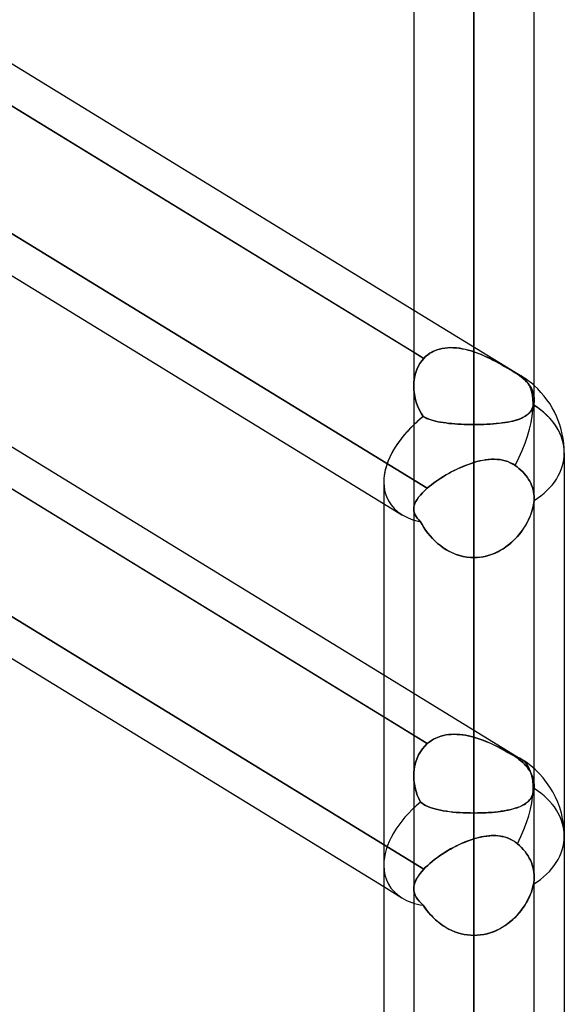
# Model space of a CAD drawing. Header units: millimetres. Extents: x -81 to 97, y -215 to 215.
# Tile 33 of 74: x 37 to 44, y -62 to -49. Entities that reach past the tile are written whole.
import ezdxf

# ---------------------------------------------------------------- set-up
doc = ezdxf.new("R2010")
doc.units = ezdxf.units.MM
doc.layers.add('MAIN-1', color=7, linetype='Continuous')
doc.layers.add('MAIN-2', color=7, linetype='Continuous')

msp = doc.modelspace()

# ---------------------------------------------------------------- linework, layer by layer
at = {"layer": 'MAIN-1'}
for p, q in [((42.094, 0), (42.094, -104.652)), ((43.619, -104.762), (43.619, 0)), ((42.856, -105.183), (42.856, 0)), ((34.819, -48.675), (42.094, -53.133)), ((34.819, -49.208), (42.094, -53.665)), ((34.819, -51.358), (41.712, -55.582)), ((34.819, -53.528), (41.713, -57.752)), ((34.819, -54.061), (41.713, -58.284)), ((44, -54.941), (44, -105.408)), ((41.713, -55.311), (41.713, -104.767)), ((34.819, -56.211), (41.713, -60.434))]:
    msp.add_line(p, q, dxfattribs=at)
msp.add_arc((42.856, -54.941), 1.144, 359.9999, 48.1901, dxfattribs=at)
for major_axis, ratio, start_param, end_param in [((1.144, 0), 0.707107, 0, 0.841074), ((-1.084, -0.607), 0.598803, -1.164665, -0.323411)]:
    msp.add_ellipse((42.856, -54.941), major_axis=major_axis, ratio=ratio, start_param=start_param, end_param=end_param, dxfattribs=at)
at = {"layer": 'MAIN-2'}
for p, q in [((42.856, 0), (42.856, -104.011)), ((42.856, 0), (42.856, -105.183)), ((42.856, 0), (42.856, -95.596)), ((42.856, 0), (42.856, -96.675)), ((42.856, 0), (42.856, -87.18)), ((42.856, 0), (42.856, -88.259)), ((42.856, 0), (42.856, -78.763)), ((42.856, 0), (42.856, -79.842)), ((42.856, 0), (42.856, -70.344)), ((42.856, 0), (42.856, -71.424)), ((42.856, 0), (42.856, -61.924)), ((42.856, 0), (42.856, -63.004)), ((42.856, 0), (42.856, -53.661)), ((42.856, 0), (42.856, -54.581)), ((42.856, -104.011), (42.856, 0)), ((42.856, -96.675), (42.856, 0)), ((42.856, -95.596), (42.856, 0)), ((42.856, -88.259), (42.856, 0)), ((42.856, -87.18), (42.856, 0)), ((42.856, -79.842), (42.856, 0)), ((42.856, -78.763), (42.856, 0)), ((42.856, -71.424), (42.856, 0)), ((42.856, -70.344), (42.856, 0)), ((42.856, -63.004), (42.856, 0)), ((42.856, -61.924), (42.856, 0)), ((42.856, -54.581), (42.856, 0)), ((42.856, -53.661), (42.856, 0)), ((42.221, -53.743), (34.557, -49.048)), ((34.615, -50.701), (42.264, -55.387)), ((42.264, -55.387), (34.615, -50.701)), ((42.094, -53.133), (43.454, -53.966)), ((42.419, -53.625), (42.453, -53.617)), ((42.454, -53.617), (42.42, -53.625)), ((42.453, -53.617), (42.487, -53.612)), ((42.489, -53.612), (42.454, -53.617)), ((42.487, -53.612), (42.522, -53.608)), ((42.524, -53.608), (42.489, -53.612)), ((42.522, -53.608), (42.558, -53.607)), ((42.56, -53.607), (42.524, -53.608)), ((42.558, -53.607), (42.594, -53.608)), ((42.596, -53.608), (42.56, -53.607)), ((42.594, -53.608), (42.631, -53.61)), ((42.633, -53.61), (42.596, -53.608)), ((42.631, -53.61), (42.668, -53.615)), ((42.671, -53.615), (42.633, -53.61)), ((42.668, -53.615), (42.705, -53.621)), ((42.708, -53.621), (42.671, -53.615)), ((42.705, -53.621), (42.743, -53.628)), ((42.745, -53.629), (42.708, -53.621)), ((42.094, -53.665), (42.221, -53.743)), ((42.221, -53.743), (42.194, -53.775)), ((42.194, -53.775), (42.221, -53.743)), ((42.221, -53.743), (42.244, -53.72)), ((42.244, -53.72), (42.221, -53.743)), ((42.27, -53.698), (42.244, -53.72)), ((42.244, -53.72), (42.27, -53.699)), ((42.27, -53.699), (42.297, -53.679)), ((42.297, -53.679), (42.27, -53.698)), ((42.326, -53.662), (42.297, -53.679)), ((42.297, -53.679), (42.325, -53.663)), ((42.325, -53.663), (42.355, -53.648)), ((42.356, -53.648), (42.326, -53.662)), ((42.355, -53.648), (42.387, -53.635)), ((42.388, -53.635), (42.356, -53.648)), ((42.387, -53.635), (42.419, -53.625)), ((42.42, -53.625), (42.388, -53.635)), ((42.743, -53.628), (42.781, -53.638)), ((42.782, -53.638), (42.745, -53.629)), ((42.781, -53.638), (42.819, -53.649)), ((42.819, -53.649), (42.782, -53.638)), ((42.819, -53.649), (42.856, -53.661)), ((42.856, -53.661), (42.819, -53.649)), ((42.856, -53.661), (42.897, -53.675)), ((42.888, -53.672), (42.856, -53.661)), ((42.919, -53.684), (42.888, -53.672)), ((42.897, -53.675), (42.937, -53.691)), ((42.95, -53.696), (42.919, -53.684)), ((42.937, -53.691), (42.977, -53.708)), ((42.981, -53.71), (42.95, -53.696)), ((42.977, -53.708), (43.017, -53.726)), ((43.012, -53.723), (42.981, -53.71)), ((43.043, -53.738), (43.012, -53.723)), ((43.017, -53.726), (43.057, -53.745)), ((43.073, -53.753), (43.043, -53.738)), ((43.057, -53.745), (43.095, -53.764)), ((42.15, -53.845), (42.133, -53.883)), ((42.133, -53.883), (42.15, -53.845)), ((42.17, -53.809), (42.15, -53.845)), ((42.15, -53.845), (42.17, -53.809)), ((42.194, -53.775), (42.17, -53.809)), ((42.17, -53.809), (42.194, -53.775)), ((43.104, -53.768), (43.073, -53.753)), ((43.095, -53.764), (43.134, -53.784)), ((43.134, -53.784), (43.104, -53.768)), ((43.134, -53.784), (43.171, -53.804)), ((43.164, -53.8), (43.134, -53.784)), ((43.193, -53.817), (43.164, -53.8)), ((43.171, -53.804), (43.208, -53.825)), ((43.222, -53.833), (43.193, -53.817)), ((43.208, -53.825), (43.244, -53.845)), ((43.251, -53.849), (43.222, -53.833)), ((43.244, -53.845), (43.279, -53.865)), ((43.279, -53.866), (43.251, -53.849)), ((43.279, -53.865), (43.313, -53.886)), ((43.306, -53.882), (43.279, -53.866)), ((42.264, -58.622), (34.615, -53.936)), ((42.1, -54.008), (42.108, -53.965)), ((42.108, -53.966), (42.1, -54.009)), ((42.119, -53.924), (42.108, -53.966)), ((42.108, -53.965), (42.119, -53.924)), ((42.133, -53.883), (42.119, -53.924)), ((42.119, -53.924), (42.133, -53.883)), ((43.333, -53.898), (43.306, -53.882)), ((43.313, -53.886), (43.346, -53.906)), ((43.359, -53.914), (43.333, -53.898)), ((43.346, -53.906), (43.378, -53.925)), ((43.384, -53.929), (43.359, -53.914)), ((43.378, -53.925), (43.408, -53.944)), ((43.408, -53.944), (43.384, -53.929)), ((43.408, -53.944), (43.433, -53.961)), ((43.433, -53.961), (43.408, -53.944)), ((43.433, -53.961), (43.458, -53.979)), ((43.458, -53.979), (43.433, -53.961)), ((43.458, -53.979), (43.481, -53.999)), ((43.481, -53.999), (43.458, -53.979)), ((42.095, -54.052), (42.094, -54.097)), ((42.094, -54.097), (42.095, -54.052)), ((42.094, -54.097), (42.096, -54.147)), ((42.096, -54.147), (42.094, -54.097)), ((42.095, -54.052), (42.1, -54.008)), ((42.1, -54.009), (42.095, -54.052)), ((43.481, -53.999), (43.503, -54.019)), ((43.503, -54.019), (43.481, -53.999)), ((43.503, -54.019), (43.523, -54.039)), ((43.523, -54.039), (43.503, -54.019)), ((43.523, -54.039), (43.541, -54.06)), ((43.541, -54.06), (43.523, -54.039)), ((43.541, -54.06), (43.557, -54.081)), ((43.557, -54.081), (43.541, -54.06)), ((43.557, -54.081), (43.571, -54.102)), ((43.571, -54.102), (43.557, -54.081)), ((43.571, -54.102), (43.583, -54.124)), ((43.583, -54.124), (43.571, -54.102)), ((42.096, -54.147), (42.101, -54.197)), ((42.101, -54.197), (42.096, -54.147)), ((42.101, -54.197), (42.111, -54.247)), ((42.111, -54.247), (42.101, -54.197)), ((42.111, -54.247), (42.124, -54.297)), ((42.124, -54.297), (42.111, -54.247)), ((43.583, -54.124), (43.594, -54.147)), ((43.594, -54.147), (43.583, -54.124)), ((43.594, -54.147), (43.603, -54.17)), ((43.603, -54.17), (43.594, -54.147)), ((43.603, -54.17), (43.61, -54.194)), ((43.61, -54.194), (43.603, -54.17)), ((43.61, -54.194), (43.615, -54.218)), ((43.615, -54.218), (43.61, -54.194)), ((43.615, -54.218), (43.618, -54.241)), ((43.618, -54.241), (43.615, -54.218)), ((43.618, -54.241), (43.619, -54.264)), ((43.619, -54.264), (43.618, -54.241)), ((42.124, -54.297), (42.141, -54.345)), ((42.141, -54.345), (42.124, -54.297)), ((42.141, -54.345), (42.162, -54.392)), ((42.162, -54.392), (42.141, -54.345)), ((43.603, -54.357), (43.594, -54.379)), ((43.594, -54.378), (43.603, -54.357)), ((43.61, -54.333), (43.603, -54.357)), ((43.603, -54.357), (43.61, -54.333)), ((43.613, -54.321), (43.61, -54.333)), ((43.61, -54.333), (43.613, -54.321)), ((43.615, -54.31), (43.613, -54.321)), ((43.613, -54.321), (43.615, -54.31)), ((43.617, -54.298), (43.615, -54.31)), ((43.615, -54.31), (43.617, -54.298)), ((43.618, -54.286), (43.617, -54.298)), ((43.617, -54.298), (43.618, -54.286)), ((43.619, -54.275), (43.618, -54.286)), ((43.618, -54.286), (43.619, -54.275)), ((43.619, -54.264), (43.619, -54.275)), ((43.619, -54.275), (43.619, -54.264)), ((42.162, -54.392), (42.186, -54.437)), ((42.186, -54.437), (42.162, -54.392)), ((42.186, -54.437), (42.214, -54.48)), ((42.214, -54.48), (42.186, -54.437)), ((42.214, -54.48), (42.236, -54.492)), ((42.235, -54.491), (42.214, -54.48)), ((42.259, -54.502), (42.235, -54.491)), ((42.236, -54.492), (42.26, -54.503)), ((43.476, -54.492), (43.452, -54.503)), ((43.458, -54.501), (43.481, -54.489)), ((43.498, -54.48), (43.476, -54.492)), ((43.481, -54.489), (43.503, -54.477)), ((43.519, -54.466), (43.498, -54.48)), ((43.503, -54.477), (43.522, -54.464)), ((43.537, -54.452), (43.519, -54.466)), ((43.522, -54.464), (43.54, -54.449)), ((43.554, -54.436), (43.537, -54.452)), ((43.54, -54.449), (43.556, -54.434)), ((43.569, -54.419), (43.554, -54.436)), ((43.556, -54.434), (43.571, -54.417)), ((43.583, -54.4), (43.569, -54.419)), ((43.571, -54.417), (43.584, -54.398)), ((43.594, -54.379), (43.583, -54.4)), ((43.584, -54.398), (43.594, -54.378)), ((42.284, -54.512), (42.259, -54.502)), ((42.26, -54.503), (42.285, -54.513)), ((42.31, -54.522), (42.284, -54.512)), ((42.285, -54.513), (42.312, -54.522)), ((42.338, -54.53), (42.31, -54.522)), ((42.312, -54.522), (42.34, -54.531)), ((42.368, -54.538), (42.338, -54.53)), ((42.34, -54.531), (42.37, -54.538)), ((42.399, -54.545), (42.368, -54.538)), ((42.37, -54.538), (42.401, -54.545)), ((42.432, -54.551), (42.399, -54.545)), ((42.401, -54.545), (42.433, -54.551)), ((42.465, -54.556), (42.432, -54.551)), ((42.433, -54.551), (42.467, -54.557)), ((42.501, -54.561), (42.465, -54.556)), ((42.467, -54.557), (42.502, -54.561)), ((42.537, -54.566), (42.501, -54.561)), ((42.502, -54.561), (42.538, -54.566)), ((42.574, -54.569), (42.537, -54.566)), ((42.538, -54.566), (42.575, -54.569)), ((42.613, -54.573), (42.574, -54.569)), ((42.575, -54.569), (42.613, -54.573)), ((42.613, -54.573), (42.652, -54.575)), ((42.652, -54.575), (42.613, -54.573)), ((42.652, -54.575), (42.692, -54.577)), ((42.692, -54.577), (42.652, -54.575)), ((42.692, -54.577), (42.733, -54.579)), ((42.732, -54.579), (42.692, -54.577)), ((42.773, -54.58), (42.732, -54.579)), ((42.733, -54.579), (42.774, -54.58)), ((42.815, -54.581), (42.773, -54.58)), ((42.774, -54.58), (42.815, -54.581)), ((42.815, -54.581), (42.856, -54.581)), ((42.856, -54.581), (42.815, -54.581)), ((42.898, -54.581), (42.856, -54.581)), ((42.856, -54.581), (42.898, -54.581)), ((42.856, -61.924), (42.856, -54.581)), ((42.856, -54.581), (42.856, -61.924)), ((42.939, -54.58), (42.898, -54.581)), ((42.898, -54.581), (42.94, -54.58)), ((42.98, -54.579), (42.939, -54.58)), ((42.94, -54.58), (42.982, -54.579)), ((43.02, -54.577), (42.98, -54.579)), ((42.982, -54.579), (43.022, -54.577)), ((43.06, -54.575), (43.02, -54.577)), ((43.022, -54.577), (43.063, -54.575)), ((43.099, -54.573), (43.06, -54.575)), ((43.063, -54.575), (43.102, -54.572)), ((43.137, -54.569), (43.099, -54.573)), ((43.102, -54.572), (43.141, -54.569)), ((43.175, -54.566), (43.137, -54.569)), ((43.141, -54.569), (43.179, -54.565)), ((43.211, -54.561), (43.175, -54.566)), ((43.179, -54.565), (43.215, -54.561)), ((43.245, -54.557), (43.211, -54.561)), ((43.215, -54.561), (43.251, -54.556)), ((43.279, -54.551), (43.245, -54.557)), ((43.251, -54.556), (43.285, -54.55)), ((43.311, -54.545), (43.279, -54.551)), ((43.285, -54.55), (43.317, -54.544)), ((43.343, -54.538), (43.311, -54.545)), ((43.317, -54.544), (43.349, -54.537)), ((43.372, -54.531), (43.343, -54.538)), ((43.349, -54.537), (43.379, -54.529)), ((43.4, -54.522), (43.372, -54.531)), ((43.379, -54.529), (43.407, -54.52)), ((43.427, -54.513), (43.4, -54.522)), ((43.407, -54.52), (43.433, -54.511)), ((43.452, -54.503), (43.427, -54.513)), ((43.433, -54.511), (43.458, -54.501)), ((42.675, -55.13), (42.711, -55.115)), ((42.714, -55.114), (42.678, -55.129)), ((42.711, -55.115), (42.747, -55.1)), ((42.75, -55.099), (42.714, -55.114)), ((42.747, -55.1), (42.784, -55.086)), ((42.785, -55.086), (42.75, -55.099)), ((42.784, -55.086), (42.82, -55.073)), ((42.821, -55.073), (42.785, -55.086)), ((42.82, -55.073), (42.856, -55.062)), ((42.856, -55.062), (42.821, -55.073)), ((42.856, -55.062), (42.894, -55.051)), ((42.894, -55.051), (42.856, -55.062)), ((42.856, -58.542), (42.856, -55.062)), ((42.856, -55.062), (42.856, -58.542)), ((42.894, -55.051), (42.932, -55.042)), ((42.931, -55.042), (42.894, -55.051)), ((42.967, -55.035), (42.931, -55.042)), ((42.932, -55.042), (42.969, -55.034)), ((43.004, -55.028), (42.967, -55.035)), ((42.969, -55.034), (43.006, -55.028)), ((43.04, -55.024), (43.004, -55.028)), ((43.006, -55.028), (43.043, -55.024)), ((43.076, -55.021), (43.04, -55.024)), ((43.043, -55.024), (43.08, -55.021)), ((43.112, -55.021), (43.076, -55.021)), ((43.08, -55.021), (43.116, -55.021)), ((43.148, -55.022), (43.112, -55.021)), ((43.116, -55.021), (43.151, -55.022)), ((43.183, -55.025), (43.148, -55.022)), ((43.151, -55.022), (43.186, -55.026)), ((43.217, -55.031), (43.183, -55.025)), ((43.186, -55.026), (43.219, -55.032)), ((43.251, -55.04), (43.217, -55.031)), ((43.219, -55.032), (43.253, -55.04)), ((43.284, -55.051), (43.251, -55.04)), ((43.253, -55.04), (43.285, -55.051)), ((43.316, -55.064), (43.284, -55.051)), ((43.285, -55.051), (43.316, -55.064)), ((43.316, -55.064), (43.347, -55.081)), ((43.347, -55.08), (43.316, -55.064)), ((43.376, -55.099), (43.347, -55.08)), ((43.347, -55.081), (43.376, -55.099)), ((43.376, -55.099), (43.401, -55.118)), ((43.401, -55.118), (43.376, -55.099)), ((43.401, -55.118), (43.426, -55.137)), ((43.426, -55.137), (43.401, -55.118)), ((42.436, -55.26), (42.468, -55.24)), ((42.47, -55.239), (42.437, -55.259)), ((42.468, -55.24), (42.501, -55.22)), ((42.503, -55.219), (42.47, -55.239)), ((42.501, -55.22), (42.535, -55.201)), ((42.537, -55.2), (42.503, -55.219)), ((42.535, -55.201), (42.569, -55.182)), ((42.572, -55.181), (42.537, -55.2)), ((42.569, -55.182), (42.604, -55.164)), ((42.607, -55.163), (42.572, -55.181)), ((42.604, -55.164), (42.64, -55.147)), ((42.642, -55.146), (42.607, -55.163)), ((42.64, -55.147), (42.675, -55.13)), ((42.678, -55.129), (42.642, -55.146)), ((43.426, -55.137), (43.45, -55.158)), ((43.45, -55.158), (43.426, -55.137)), ((43.45, -55.158), (43.473, -55.18)), ((43.473, -55.18), (43.45, -55.158)), ((43.473, -55.18), (43.494, -55.204)), ((43.494, -55.204), (43.473, -55.18)), ((43.494, -55.204), (43.514, -55.228)), ((43.514, -55.228), (43.494, -55.204)), ((43.514, -55.228), (43.532, -55.252)), ((43.532, -55.252), (43.514, -55.228)), ((42.29, -55.366), (42.264, -55.387)), ((42.264, -55.387), (42.289, -55.366)), ((42.289, -55.366), (42.316, -55.345)), ((42.317, -55.344), (42.29, -55.366)), ((42.316, -55.345), (42.344, -55.323)), ((42.345, -55.323), (42.317, -55.344)), ((42.344, -55.323), (42.374, -55.302)), ((42.374, -55.301), (42.345, -55.323)), ((42.405, -55.28), (42.374, -55.301)), ((42.374, -55.302), (42.404, -55.281)), ((42.404, -55.281), (42.436, -55.26)), ((42.437, -55.259), (42.405, -55.28)), ((43.532, -55.252), (43.548, -55.276)), ((43.548, -55.276), (43.532, -55.252)), ((43.548, -55.276), (43.562, -55.3)), ((43.562, -55.3), (43.548, -55.276)), ((43.562, -55.3), (43.575, -55.325)), ((43.575, -55.325), (43.562, -55.3)), ((43.575, -55.325), (43.586, -55.351)), ((43.586, -55.351), (43.575, -55.325)), ((43.586, -55.351), (43.596, -55.378)), ((43.596, -55.378), (43.586, -55.351)), ((42.154, -55.502), (42.177, -55.474)), ((42.177, -55.474), (42.154, -55.502)), ((42.177, -55.474), (42.203, -55.446)), ((42.203, -55.446), (42.177, -55.474)), ((42.203, -55.446), (42.232, -55.417)), ((42.232, -55.417), (42.203, -55.446)), ((42.232, -55.417), (42.264, -55.387)), ((42.264, -55.387), (42.232, -55.417)), ((43.596, -55.378), (43.605, -55.406)), ((43.605, -55.406), (43.596, -55.378)), ((43.605, -55.406), (43.611, -55.433)), ((43.611, -55.433), (43.605, -55.406)), ((43.611, -55.433), (43.615, -55.461)), ((43.615, -55.461), (43.611, -55.433)), ((43.615, -55.461), (43.618, -55.488)), ((43.618, -55.488), (43.615, -55.461)), ((43.618, -55.488), (43.619, -55.514)), ((43.619, -55.514), (43.618, -55.488)), ((34.557, -55.518), (42.221, -60.213)), ((42.221, -60.213), (34.557, -55.518)), ((41.712, -55.582), (41.944, -55.724)), ((42.095, -55.632), (42.1, -55.608)), ((42.1, -55.608), (42.095, -55.632)), ((42.1, -55.608), (42.108, -55.583)), ((42.108, -55.583), (42.1, -55.608)), ((42.108, -55.583), (42.12, -55.557)), ((42.12, -55.557), (42.108, -55.583)), ((42.12, -55.557), (42.135, -55.53)), ((42.135, -55.53), (42.12, -55.557)), ((42.135, -55.53), (42.154, -55.502)), ((42.154, -55.502), (42.135, -55.53)), ((43.608, -55.611), (43.6, -55.645)), ((43.603, -55.633), (43.61, -55.603)), ((43.614, -55.577), (43.608, -55.611)), ((43.61, -55.603), (43.615, -55.573)), ((43.618, -55.545), (43.614, -55.577)), ((43.615, -55.573), (43.618, -55.545)), ((43.619, -55.524), (43.618, -55.529)), ((43.618, -55.529), (43.619, -55.524)), ((43.618, -55.529), (43.618, -55.535)), ((43.618, -55.535), (43.618, -55.529)), ((43.618, -55.535), (43.618, -55.54)), ((43.618, -55.54), (43.618, -55.535)), ((43.618, -55.54), (43.618, -55.545)), ((43.618, -55.545), (43.618, -55.54)), ((43.619, -55.514), (43.619, -55.519)), ((43.619, -55.519), (43.619, -55.514)), ((43.619, -55.519), (43.619, -55.524)), ((43.619, -55.524), (43.619, -55.519)), ((42.094, -55.656), (42.095, -55.632)), ((42.095, -55.632), (42.094, -55.656)), ((42.096, -55.679), (42.094, -55.656)), ((42.094, -55.656), (42.096, -55.679)), ((42.101, -55.702), (42.096, -55.679)), ((42.096, -55.679), (42.101, -55.702)), ((42.11, -55.724), (42.101, -55.702)), ((42.101, -55.702), (42.11, -55.724)), ((42.122, -55.746), (42.11, -55.724)), ((42.11, -55.724), (42.122, -55.746)), ((43.56, -55.758), (43.574, -55.726)), ((43.577, -55.716), (43.563, -55.752)), ((43.574, -55.726), (43.585, -55.695)), ((43.59, -55.68), (43.577, -55.716)), ((43.585, -55.695), (43.595, -55.664)), ((43.6, -55.645), (43.59, -55.68)), ((43.595, -55.664), (43.603, -55.633)), ((42.138, -55.768), (42.122, -55.746)), ((42.122, -55.746), (42.138, -55.768)), ((42.156, -55.789), (42.138, -55.768)), ((42.138, -55.768), (42.156, -55.789)), ((42.178, -55.812), (42.156, -55.789)), ((42.156, -55.789), (42.178, -55.812)), ((42.198, -55.848), (42.178, -55.812)), ((42.178, -55.812), (42.198, -55.848)), ((42.22, -55.884), (42.198, -55.848)), ((42.198, -55.848), (42.22, -55.884)), ((43.508, -55.859), (43.485, -55.895)), ((43.494, -55.882), (43.512, -55.851)), ((43.528, -55.823), (43.508, -55.859)), ((43.512, -55.851), (43.53, -55.82)), ((43.547, -55.788), (43.528, -55.823)), ((43.53, -55.82), (43.546, -55.789)), ((43.546, -55.789), (43.56, -55.758)), ((43.563, -55.752), (43.547, -55.788)), ((42.244, -55.92), (42.22, -55.884)), ((42.22, -55.884), (42.244, -55.92)), ((42.271, -55.955), (42.244, -55.92)), ((42.244, -55.92), (42.271, -55.955)), ((42.299, -55.99), (42.271, -55.955)), ((42.271, -55.955), (42.299, -55.99)), ((42.329, -56.023), (42.299, -55.99)), ((42.299, -55.99), (42.329, -56.023)), ((43.403, -56.002), (43.428, -55.973)), ((43.435, -55.964), (43.407, -55.998)), ((43.428, -55.973), (43.451, -55.943)), ((43.461, -55.93), (43.435, -55.964)), ((43.451, -55.943), (43.473, -55.913)), ((43.485, -55.895), (43.461, -55.93)), ((43.473, -55.913), (43.494, -55.882)), ((42.361, -56.055), (42.329, -56.023)), ((42.329, -56.023), (42.361, -56.055)), ((42.395, -56.086), (42.361, -56.055)), ((42.361, -56.055), (42.394, -56.086)), ((42.394, -56.086), (42.43, -56.114)), ((42.43, -56.115), (42.395, -56.086)), ((42.43, -56.114), (42.467, -56.141)), ((42.467, -56.142), (42.43, -56.115)), ((43.259, -56.132), (43.291, -56.108)), ((43.312, -56.091), (43.277, -56.119)), ((43.291, -56.108), (43.321, -56.083)), ((43.345, -56.061), (43.312, -56.091)), ((43.321, -56.083), (43.35, -56.057)), ((43.377, -56.03), (43.345, -56.061)), ((43.35, -56.057), (43.377, -56.03)), ((43.407, -55.998), (43.377, -56.03)), ((43.377, -56.03), (43.403, -56.002)), ((42.467, -56.141), (42.505, -56.166)), ((42.506, -56.166), (42.467, -56.142)), ((42.505, -56.166), (42.545, -56.188)), ((42.546, -56.189), (42.506, -56.166)), ((42.545, -56.188), (42.587, -56.208)), ((42.588, -56.209), (42.546, -56.189)), ((42.587, -56.208), (42.63, -56.226)), ((42.631, -56.226), (42.588, -56.209)), ((42.63, -56.226), (42.673, -56.24)), ((42.675, -56.241), (42.631, -56.226)), ((42.673, -56.24), (42.718, -56.252)), ((42.719, -56.252), (42.675, -56.241)), ((43.036, -56.241), (42.992, -56.252)), ((43.012, -56.248), (43.049, -56.237)), ((43.079, -56.227), (43.036, -56.241)), ((43.049, -56.237), (43.087, -56.224)), ((43.121, -56.21), (43.079, -56.227)), ((43.087, -56.224), (43.123, -56.21)), ((43.162, -56.191), (43.121, -56.21)), ((43.123, -56.21), (43.159, -56.193)), ((43.159, -56.193), (43.193, -56.174)), ((43.202, -56.169), (43.162, -56.191)), ((43.193, -56.174), (43.227, -56.154)), ((43.24, -56.145), (43.202, -56.169)), ((43.227, -56.154), (43.259, -56.132)), ((43.277, -56.119), (43.24, -56.145)), ((42.718, -56.252), (42.764, -56.26)), ((42.764, -56.26), (42.719, -56.252)), ((42.81, -56.265), (42.764, -56.26)), ((42.764, -56.26), (42.81, -56.265)), ((42.856, -56.267), (42.81, -56.265)), ((42.81, -56.265), (42.856, -56.267)), ((42.902, -56.265), (42.856, -56.267)), ((42.856, -56.267), (42.896, -56.265)), ((42.856, -56.267), (42.856, -59.502)), ((42.856, -59.502), (42.856, -56.267)), ((42.856, -56.267), (42.856, -63.602)), ((42.856, -63.602), (42.856, -56.267)), ((42.896, -56.265), (42.935, -56.262)), ((42.947, -56.26), (42.902, -56.265)), ((42.935, -56.262), (42.973, -56.256)), ((42.992, -56.252), (42.947, -56.26)), ((42.973, -56.256), (43.012, -56.248)), ((41.713, -57.752), (43.454, -58.819)), ((41.713, -58.284), (42.264, -58.622)), ((42.264, -58.622), (42.289, -58.602)), ((42.29, -58.602), (42.264, -58.622)), ((42.289, -58.602), (42.316, -58.583)), ((42.317, -58.583), (42.29, -58.602)), ((42.316, -58.583), (42.344, -58.567)), ((42.345, -58.566), (42.317, -58.583)), ((42.344, -58.567), (42.374, -58.552)), ((42.374, -58.552), (42.345, -58.566)), ((42.374, -58.552), (42.404, -58.539)), ((42.405, -58.539), (42.374, -58.552)), ((42.404, -58.539), (42.436, -58.528)), ((42.437, -58.528), (42.405, -58.539)), ((42.436, -58.528), (42.468, -58.52)), ((42.47, -58.519), (42.437, -58.528)), ((42.468, -58.52), (42.501, -58.513)), ((42.503, -58.513), (42.47, -58.519)), ((42.501, -58.513), (42.535, -58.508)), ((42.537, -58.508), (42.503, -58.513)), ((42.535, -58.508), (42.569, -58.505)), ((42.572, -58.505), (42.537, -58.508)), ((42.569, -58.505), (42.604, -58.504)), ((42.607, -58.504), (42.572, -58.505)), ((42.604, -58.504), (42.64, -58.505)), ((42.642, -58.505), (42.607, -58.504)), ((42.64, -58.505), (42.675, -58.507)), ((42.678, -58.507), (42.642, -58.505)), ((42.675, -58.507), (42.711, -58.511)), ((42.714, -58.511), (42.678, -58.507)), ((42.711, -58.511), (42.747, -58.517)), ((42.75, -58.517), (42.714, -58.511)), ((42.747, -58.517), (42.784, -58.524)), ((42.785, -58.524), (42.75, -58.517)), ((42.784, -58.524), (42.82, -58.532)), ((42.821, -58.532), (42.785, -58.524)), ((42.82, -58.532), (42.856, -58.542)), ((42.856, -58.542), (42.821, -58.532)), ((42.894, -58.553), (42.856, -58.542)), ((42.856, -58.542), (42.894, -58.553)), ((42.931, -58.565), (42.894, -58.553)), ((42.894, -58.553), (42.932, -58.566)), ((42.967, -58.578), (42.931, -58.565)), ((42.932, -58.566), (42.969, -58.579)), ((43.004, -58.593), (42.967, -58.578)), ((42.969, -58.579), (43.006, -58.594)), ((43.04, -58.608), (43.004, -58.593)), ((43.006, -58.594), (43.043, -58.61)), ((43.076, -58.624), (43.04, -58.608)), ((43.043, -58.61), (43.08, -58.626)), ((42.177, -58.725), (42.154, -58.765)), ((42.154, -58.765), (42.177, -58.725)), ((42.203, -58.688), (42.177, -58.725)), ((42.177, -58.725), (42.203, -58.688)), ((42.232, -58.653), (42.203, -58.688)), ((42.203, -58.688), (42.232, -58.653)), ((42.264, -58.622), (42.232, -58.653)), ((42.232, -58.653), (42.264, -58.622)), ((43.112, -58.641), (43.076, -58.624)), ((43.08, -58.626), (43.116, -58.643)), ((43.148, -58.659), (43.112, -58.641)), ((43.116, -58.643), (43.151, -58.66)), ((43.183, -58.677), (43.148, -58.659)), ((43.151, -58.66), (43.186, -58.678)), ((43.217, -58.695), (43.183, -58.677)), ((43.186, -58.678), (43.219, -58.696)), ((43.251, -58.714), (43.217, -58.695)), ((43.219, -58.696), (43.253, -58.714)), ((43.284, -58.732), (43.251, -58.714)), ((43.253, -58.714), (43.285, -58.733)), ((43.316, -58.751), (43.284, -58.732)), ((43.285, -58.733), (43.316, -58.751)), ((42.12, -58.851), (42.108, -58.897)), ((42.108, -58.897), (42.12, -58.851)), ((42.135, -58.807), (42.12, -58.851)), ((42.12, -58.851), (42.135, -58.807)), ((42.154, -58.765), (42.135, -58.807)), ((42.135, -58.807), (42.154, -58.765)), ((43.347, -58.769), (43.316, -58.751)), ((43.316, -58.751), (43.347, -58.769)), ((43.376, -58.787), (43.347, -58.769)), ((43.347, -58.769), (43.376, -58.787)), ((43.401, -58.804), (43.376, -58.787)), ((43.376, -58.787), (43.401, -58.804)), ((43.426, -58.822), (43.401, -58.804)), ((43.401, -58.804), (43.426, -58.822)), ((43.45, -58.84), (43.426, -58.822)), ((43.426, -58.822), (43.45, -58.84)), ((43.473, -58.861), (43.45, -58.84)), ((43.45, -58.84), (43.473, -58.861)), ((43.494, -58.881), (43.473, -58.861)), ((43.473, -58.861), (43.494, -58.881)), ((42.1, -58.944), (42.095, -58.991)), ((42.095, -58.991), (42.1, -58.944)), ((42.108, -58.897), (42.1, -58.944)), ((42.1, -58.944), (42.108, -58.897)), ((43.514, -58.903), (43.494, -58.881)), ((43.494, -58.881), (43.514, -58.903)), ((43.532, -58.925), (43.514, -58.903)), ((43.514, -58.903), (43.532, -58.925)), ((43.548, -58.947), (43.532, -58.925)), ((43.532, -58.925), (43.548, -58.947)), ((43.562, -58.969), (43.548, -58.947)), ((43.548, -58.947), (43.562, -58.969)), ((43.575, -58.991), (43.562, -58.969)), ((43.562, -58.969), (43.575, -58.991)), ((42.095, -58.991), (42.094, -59.04)), ((42.094, -59.04), (42.095, -58.991)), ((42.094, -59.04), (42.096, -59.087)), ((42.096, -59.087), (42.094, -59.04)), ((42.096, -59.087), (42.101, -59.135)), ((42.101, -59.135), (42.096, -59.087)), ((43.586, -59.015), (43.575, -58.991)), ((43.575, -58.991), (43.586, -59.015)), ((43.596, -59.039), (43.586, -59.015)), ((43.586, -59.015), (43.596, -59.039)), ((43.605, -59.064), (43.596, -59.039)), ((43.596, -59.039), (43.605, -59.064)), ((43.611, -59.089), (43.605, -59.064)), ((43.605, -59.064), (43.611, -59.089)), ((43.615, -59.114), (43.611, -59.089)), ((43.611, -59.089), (43.615, -59.114)), ((42.101, -59.135), (42.11, -59.182)), ((42.11, -59.182), (42.101, -59.135)), ((42.11, -59.182), (42.122, -59.229)), ((42.122, -59.229), (42.11, -59.182)), ((42.122, -59.229), (42.138, -59.275)), ((42.138, -59.275), (42.122, -59.229)), ((43.614, -59.218), (43.608, -59.245)), ((43.61, -59.238), (43.615, -59.215)), ((43.618, -59.19), (43.614, -59.218)), ((43.618, -59.139), (43.615, -59.114)), ((43.615, -59.114), (43.618, -59.139)), ((43.615, -59.215), (43.618, -59.19)), ((43.619, -59.163), (43.618, -59.139)), ((43.618, -59.139), (43.619, -59.163)), ((43.618, -59.176), (43.619, -59.172)), ((43.619, -59.172), (43.618, -59.176)), ((43.618, -59.181), (43.618, -59.176)), ((43.618, -59.176), (43.618, -59.181)), ((43.618, -59.186), (43.618, -59.181)), ((43.618, -59.181), (43.618, -59.186)), ((43.618, -59.19), (43.618, -59.186)), ((43.618, -59.186), (43.618, -59.19)), ((43.619, -59.167), (43.619, -59.163)), ((43.619, -59.163), (43.619, -59.167)), ((43.619, -59.172), (43.619, -59.167)), ((43.619, -59.167), (43.619, -59.172)), ((42.138, -59.275), (42.156, -59.319)), ((42.156, -59.319), (42.138, -59.275)), ((42.156, -59.319), (42.178, -59.362)), ((42.178, -59.362), (42.156, -59.319)), ((43.547, -59.35), (43.528, -59.367)), ((43.53, -59.366), (43.546, -59.351)), ((43.546, -59.351), (43.56, -59.336)), ((43.563, -59.332), (43.547, -59.35)), ((43.56, -59.336), (43.574, -59.319)), ((43.577, -59.313), (43.563, -59.332)), ((43.574, -59.319), (43.585, -59.301)), ((43.59, -59.292), (43.577, -59.313)), ((43.585, -59.301), (43.595, -59.281)), ((43.6, -59.269), (43.59, -59.292)), ((43.595, -59.281), (43.603, -59.261)), ((43.608, -59.245), (43.6, -59.269)), ((43.603, -59.261), (43.61, -59.238)), ((42.178, -59.362), (42.198, -59.378)), ((42.198, -59.378), (42.178, -59.362)), ((42.198, -59.378), (42.22, -59.392)), ((42.22, -59.392), (42.198, -59.378)), ((42.22, -59.392), (42.244, -59.406)), ((42.244, -59.406), (42.22, -59.392)), ((42.244, -59.406), (42.271, -59.418)), ((42.271, -59.418), (42.244, -59.406)), ((42.271, -59.418), (42.299, -59.43)), ((42.299, -59.43), (42.271, -59.418)), ((42.299, -59.43), (42.329, -59.44)), ((42.329, -59.44), (42.299, -59.43)), ((42.329, -59.44), (42.361, -59.45)), ((42.361, -59.45), (42.329, -59.44)), ((42.361, -59.45), (42.394, -59.458)), ((42.395, -59.458), (42.361, -59.45)), ((42.394, -59.458), (42.43, -59.466)), ((42.43, -59.466), (42.395, -59.458)), ((42.43, -59.466), (42.467, -59.473)), ((42.467, -59.473), (42.43, -59.466)), ((42.467, -59.473), (42.505, -59.479)), ((42.506, -59.479), (42.467, -59.473)), ((42.505, -59.479), (42.545, -59.484)), ((42.546, -59.485), (42.506, -59.479)), ((42.545, -59.484), (42.587, -59.489)), ((42.588, -59.489), (42.546, -59.485)), ((43.162, -59.485), (43.121, -59.489)), ((43.159, -59.485), (43.193, -59.481)), ((43.202, -59.48), (43.162, -59.485)), ((43.193, -59.481), (43.227, -59.476)), ((43.24, -59.474), (43.202, -59.48)), ((43.227, -59.476), (43.259, -59.471)), ((43.277, -59.467), (43.24, -59.474)), ((43.259, -59.471), (43.291, -59.464)), ((43.312, -59.46), (43.277, -59.467)), ((43.291, -59.464), (43.321, -59.458)), ((43.345, -59.452), (43.312, -59.46)), ((43.321, -59.458), (43.35, -59.45)), ((43.377, -59.442), (43.345, -59.452)), ((43.35, -59.45), (43.377, -59.442)), ((43.407, -59.432), (43.377, -59.442)), ((43.377, -59.442), (43.403, -59.434)), ((43.403, -59.434), (43.428, -59.424)), ((43.435, -59.421), (43.407, -59.432)), ((43.428, -59.424), (43.451, -59.414)), ((43.461, -59.409), (43.435, -59.421)), ((43.451, -59.414), (43.473, -59.403)), ((43.485, -59.396), (43.461, -59.409)), ((43.473, -59.403), (43.494, -59.392)), ((43.508, -59.382), (43.485, -59.396)), ((43.494, -59.392), (43.512, -59.379)), ((43.528, -59.367), (43.508, -59.382)), ((43.512, -59.379), (43.53, -59.366)), ((42.587, -59.489), (42.63, -59.493)), ((42.631, -59.493), (42.588, -59.489)), ((42.63, -59.493), (42.673, -59.496)), ((42.675, -59.496), (42.631, -59.493)), ((42.673, -59.496), (42.718, -59.498)), ((42.719, -59.499), (42.675, -59.496)), ((42.718, -59.498), (42.764, -59.5)), ((42.764, -59.5), (42.719, -59.499)), ((42.764, -59.5), (42.81, -59.501)), ((42.81, -59.501), (42.764, -59.5)), ((42.81, -59.501), (42.856, -59.502)), ((42.856, -59.502), (42.81, -59.501)), ((42.856, -59.502), (42.896, -59.501)), ((42.902, -59.501), (42.856, -59.502)), ((42.856, -66.837), (42.856, -59.502)), ((42.856, -59.502), (42.856, -66.837)), ((42.896, -59.501), (42.935, -59.501)), ((42.947, -59.5), (42.902, -59.501)), ((42.935, -59.501), (42.973, -59.499)), ((42.992, -59.499), (42.947, -59.5)), ((42.973, -59.499), (43.012, -59.498)), ((43.036, -59.496), (42.992, -59.499)), ((43.012, -59.498), (43.049, -59.495)), ((43.079, -59.493), (43.036, -59.496)), ((43.049, -59.495), (43.087, -59.493)), ((43.121, -59.489), (43.079, -59.493)), ((43.087, -59.493), (43.123, -59.489)), ((43.123, -59.489), (43.159, -59.485)), ((42.743, -59.869), (42.781, -59.854)), ((42.782, -59.854), (42.745, -59.868)), ((42.781, -59.854), (42.819, -59.841)), ((42.819, -59.84), (42.782, -59.854)), ((42.856, -59.829), (42.819, -59.84)), ((42.819, -59.841), (42.856, -59.829)), ((42.856, -59.829), (42.897, -59.817)), ((42.888, -59.819), (42.856, -59.829)), ((42.856, -80.368), (42.856, -59.829)), ((42.919, -59.811), (42.888, -59.819)), ((42.897, -59.817), (42.937, -59.807)), ((42.95, -59.804), (42.919, -59.811)), ((42.937, -59.807), (42.977, -59.799)), ((42.981, -59.799), (42.95, -59.804)), ((42.977, -59.799), (43.017, -59.793)), ((43.012, -59.794), (42.981, -59.799)), ((43.043, -59.79), (43.012, -59.794)), ((43.017, -59.793), (43.057, -59.789)), ((43.073, -59.788), (43.043, -59.79)), ((43.057, -59.789), (43.095, -59.787)), ((43.104, -59.787), (43.073, -59.788)), ((43.095, -59.787), (43.134, -59.788)), ((43.134, -59.788), (43.104, -59.787)), ((43.134, -59.788), (43.171, -59.791)), ((43.164, -59.79), (43.134, -59.788)), ((43.193, -59.794), (43.164, -59.79)), ((43.171, -59.791), (43.208, -59.797)), ((43.222, -59.8), (43.193, -59.794)), ((43.208, -59.797), (43.244, -59.805)), ((43.251, -59.807), (43.222, -59.8)), ((43.244, -59.805), (43.279, -59.816)), ((43.279, -59.816), (43.251, -59.807)), ((43.279, -59.816), (43.313, -59.831)), ((43.306, -59.828), (43.279, -59.816)), ((43.333, -59.841), (43.306, -59.828)), ((43.313, -59.831), (43.346, -59.848)), ((43.359, -59.856), (43.333, -59.841)), ((43.346, -59.848), (43.378, -59.868)), ((43.384, -59.873), (43.359, -59.856)), ((42.487, -60), (42.522, -59.979)), ((42.524, -59.978), (42.489, -59.999)), ((42.522, -59.979), (42.558, -59.958)), ((42.56, -59.957), (42.524, -59.978)), ((42.558, -59.958), (42.594, -59.939)), ((42.596, -59.937), (42.56, -59.957)), ((42.594, -59.939), (42.631, -59.92)), ((42.633, -59.918), (42.596, -59.937)), ((42.631, -59.92), (42.668, -59.902)), ((42.671, -59.901), (42.633, -59.918)), ((42.668, -59.902), (42.705, -59.885)), ((42.708, -59.884), (42.671, -59.901)), ((42.705, -59.885), (42.743, -59.869)), ((42.745, -59.868), (42.708, -59.884)), ((43.378, -59.868), (43.408, -59.891)), ((43.408, -59.891), (43.384, -59.873)), ((43.408, -59.891), (43.433, -59.914)), ((43.433, -59.914), (43.408, -59.891)), ((43.433, -59.914), (43.458, -59.938)), ((43.458, -59.938), (43.433, -59.914)), ((43.458, -59.938), (43.481, -59.963)), ((43.481, -59.963), (43.458, -59.938)), ((43.481, -59.963), (43.503, -59.99)), ((43.503, -59.99), (43.481, -59.963)), ((42.325, -60.116), (42.355, -60.092)), ((42.356, -60.091), (42.326, -60.116)), ((42.355, -60.092), (42.387, -60.068)), ((42.388, -60.068), (42.356, -60.091)), ((42.387, -60.068), (42.419, -60.045)), ((42.42, -60.044), (42.388, -60.068)), ((42.419, -60.045), (42.453, -60.022)), ((42.454, -60.021), (42.42, -60.044)), ((42.453, -60.022), (42.487, -60)), ((42.489, -59.999), (42.454, -60.021)), ((43.503, -59.99), (43.523, -60.017)), ((43.523, -60.017), (43.503, -59.99)), ((43.523, -60.017), (43.541, -60.044)), ((43.541, -60.044), (43.523, -60.017)), ((43.541, -60.044), (43.557, -60.072)), ((43.557, -60.072), (43.541, -60.044)), ((43.557, -60.072), (43.571, -60.099)), ((43.571, -60.099), (43.557, -60.072)), ((43.571, -60.099), (43.583, -60.128)), ((43.583, -60.128), (43.571, -60.099)), ((42.191, -60.247), (42.221, -60.213)), ((42.221, -60.213), (42.194, -60.243)), ((42.244, -60.189), (42.221, -60.213)), ((42.221, -60.213), (42.244, -60.189)), ((42.27, -60.164), (42.244, -60.189)), ((42.244, -60.189), (42.27, -60.164)), ((42.297, -60.14), (42.27, -60.164)), ((42.27, -60.164), (42.297, -60.14)), ((42.326, -60.116), (42.297, -60.14)), ((42.297, -60.14), (42.325, -60.116)), ((43.583, -60.128), (43.594, -60.158)), ((43.594, -60.158), (43.583, -60.128)), ((43.594, -60.158), (43.603, -60.189)), ((43.603, -60.189), (43.594, -60.158)), ((43.603, -60.189), (43.61, -60.22)), ((43.61, -60.22), (43.603, -60.189)), ((43.61, -60.22), (43.615, -60.251)), ((43.615, -60.251), (43.61, -60.22)), ((42.119, -60.358), (42.108, -60.385)), ((42.112, -60.374), (42.125, -60.343)), ((42.133, -60.33), (42.119, -60.358)), ((42.125, -60.343), (42.143, -60.312)), ((42.15, -60.301), (42.133, -60.33)), ((42.143, -60.312), (42.165, -60.28)), ((42.17, -60.272), (42.15, -60.301)), ((42.165, -60.28), (42.191, -60.247)), ((42.194, -60.243), (42.17, -60.272)), ((43.615, -60.251), (43.618, -60.282)), ((43.618, -60.282), (43.615, -60.251)), ((43.617, -60.356), (43.615, -60.371)), ((43.615, -60.371), (43.617, -60.356)), ((43.618, -60.341), (43.617, -60.356)), ((43.617, -60.356), (43.618, -60.341)), ((43.618, -60.282), (43.619, -60.312)), ((43.619, -60.312), (43.618, -60.282)), ((43.619, -60.326), (43.618, -60.341)), ((43.618, -60.341), (43.619, -60.326)), ((43.619, -60.312), (43.619, -60.326)), ((43.619, -60.326), (43.619, -60.312)), ((41.713, -60.434), (41.944, -60.576)), ((42.094, -60.462), (42.096, -60.433)), ((42.095, -60.437), (42.094, -60.462)), ((42.096, -60.489), (42.094, -60.462)), ((42.094, -60.462), (42.096, -60.489)), ((42.1, -60.411), (42.095, -60.437)), ((42.096, -60.433), (42.102, -60.404)), ((42.108, -60.385), (42.1, -60.411)), ((42.102, -60.404), (42.112, -60.374)), ((43.594, -60.468), (43.583, -60.502)), ((43.584, -60.499), (43.594, -60.466)), ((43.594, -60.466), (43.603, -60.434)), ((43.603, -60.435), (43.594, -60.468)), ((43.603, -60.434), (43.61, -60.402)), ((43.61, -60.402), (43.603, -60.435)), ((43.613, -60.387), (43.61, -60.402)), ((43.61, -60.402), (43.613, -60.387)), ((43.615, -60.371), (43.613, -60.387)), ((43.613, -60.387), (43.615, -60.371)), ((42.101, -60.516), (42.096, -60.489)), ((42.096, -60.489), (42.101, -60.516)), ((42.111, -60.542), (42.101, -60.516)), ((42.101, -60.516), (42.111, -60.542)), ((42.124, -60.568), (42.111, -60.542)), ((42.111, -60.542), (42.124, -60.568)), ((42.141, -60.594), (42.124, -60.568)), ((42.124, -60.568), (42.141, -60.594)), ((42.162, -60.619), (42.141, -60.594)), ((42.141, -60.594), (42.162, -60.619)), ((43.537, -60.604), (43.519, -60.638)), ((43.522, -60.631), (43.54, -60.598)), ((43.554, -60.57), (43.537, -60.604)), ((43.54, -60.598), (43.556, -60.565)), ((43.569, -60.536), (43.554, -60.57)), ((43.556, -60.565), (43.571, -60.532)), ((43.583, -60.502), (43.569, -60.536)), ((43.571, -60.532), (43.584, -60.499)), ((42.186, -60.645), (42.162, -60.619)), ((42.162, -60.619), (42.186, -60.645)), ((42.214, -60.67), (42.186, -60.645)), ((42.186, -60.645), (42.214, -60.67)), ((42.235, -60.702), (42.214, -60.67)), ((42.214, -60.67), (42.236, -60.703)), ((42.259, -60.734), (42.235, -60.702)), ((42.236, -60.703), (42.26, -60.736)), ((43.433, -60.76), (43.458, -60.728)), ((43.476, -60.704), (43.452, -60.736)), ((43.458, -60.728), (43.481, -60.696)), ((43.498, -60.671), (43.476, -60.704)), ((43.481, -60.696), (43.503, -60.664)), ((43.519, -60.638), (43.498, -60.671)), ((43.503, -60.664), (43.522, -60.631)), ((42.284, -60.765), (42.259, -60.734)), ((42.26, -60.736), (42.285, -60.767)), ((42.31, -60.795), (42.284, -60.765)), ((42.285, -60.767), (42.312, -60.797)), ((42.338, -60.825), (42.31, -60.795)), ((42.312, -60.797), (42.34, -60.826)), ((42.368, -60.853), (42.338, -60.825)), ((42.34, -60.826), (42.37, -60.854)), ((42.399, -60.88), (42.368, -60.853)), ((42.37, -60.854), (42.401, -60.881)), ((43.343, -60.855), (43.311, -60.881)), ((43.317, -60.876), (43.349, -60.849)), ((43.372, -60.827), (43.343, -60.855)), ((43.349, -60.849), (43.379, -60.82)), ((43.4, -60.798), (43.372, -60.827)), ((43.379, -60.82), (43.407, -60.791)), ((43.427, -60.767), (43.4, -60.798)), ((43.407, -60.791), (43.433, -60.76)), ((43.452, -60.736), (43.427, -60.767)), ((42.432, -60.905), (42.399, -60.88)), ((42.401, -60.881), (42.433, -60.906)), ((42.465, -60.929), (42.432, -60.905)), ((42.433, -60.906), (42.467, -60.93)), ((42.501, -60.951), (42.465, -60.929)), ((42.467, -60.93), (42.502, -60.952)), ((42.537, -60.971), (42.501, -60.951)), ((42.502, -60.952), (42.538, -60.972)), ((42.574, -60.989), (42.537, -60.971)), ((42.538, -60.972), (42.575, -60.99)), ((43.175, -60.972), (43.137, -60.99)), ((43.141, -60.988), (43.179, -60.97)), ((43.211, -60.952), (43.175, -60.972)), ((43.179, -60.97), (43.215, -60.949)), ((43.245, -60.93), (43.211, -60.952)), ((43.215, -60.949), (43.251, -60.927)), ((43.279, -60.907), (43.245, -60.93)), ((43.251, -60.927), (43.285, -60.902)), ((43.311, -60.881), (43.279, -60.907)), ((43.285, -60.902), (43.317, -60.876)), ((42.613, -61.005), (42.574, -60.989)), ((42.575, -60.99), (42.613, -61.006)), ((42.652, -61.019), (42.613, -61.005)), ((42.613, -61.006), (42.652, -61.019)), ((42.692, -61.031), (42.652, -61.019)), ((42.652, -61.019), (42.692, -61.031)), ((42.732, -61.04), (42.692, -61.031)), ((42.692, -61.031), (42.733, -61.04)), ((42.773, -61.046), (42.732, -61.04)), ((42.733, -61.04), (42.774, -61.046)), ((42.815, -61.05), (42.773, -61.046)), ((42.774, -61.046), (42.815, -61.05)), ((42.856, -61.051), (42.815, -61.05)), ((42.815, -61.05), (42.856, -61.051)), ((42.856, -61.051), (42.898, -61.05)), ((42.898, -61.05), (42.856, -61.051)), ((42.856, -61.051), (42.856, -81.892)), ((42.856, -61.051), (42.856, -68.394)), ((42.856, -68.394), (42.856, -61.051)), ((42.898, -61.05), (42.94, -61.046)), ((42.939, -61.046), (42.898, -61.05)), ((42.98, -61.04), (42.939, -61.046)), ((42.94, -61.046), (42.982, -61.039)), ((43.02, -61.031), (42.98, -61.04)), ((42.982, -61.039), (43.022, -61.03)), ((43.06, -61.019), (43.02, -61.031)), ((43.022, -61.03), (43.063, -61.019)), ((43.099, -61.006), (43.06, -61.019)), ((43.063, -61.019), (43.102, -61.005)), ((43.137, -60.99), (43.099, -61.006)), ((43.102, -61.005), (43.141, -60.988))]:
    msp.add_line(p, q, dxfattribs=at)
for centre, start, end in [((42.856, -54.941), 48.1901, 58.5039), ((42.856, -59.794), 359.9999, 58.5054)]:
    msp.add_arc(centre, 1.144, start, end, dxfattribs=at)
for centre, major_axis, ratio, start_param, end_param in [((42.856, -54.941), (0.598, 0.975), 0.463048, -1.450771, -0.000002), ((42.856, -54.941), (0.598, 0.975), 0.463048, -1.450771, -0.000002), ((42.856, -54.941), (0.598, 0.975), 0.463048, 0.002992, 0.096132), ((42.856, -54.941), (0.598, 0.975), 0.463048, 0.002992, 0.096132), ((42.856, -54.941), (0.598, 0.975), 0.463048, -0.000002, 0.002992), ((42.856, -54.941), (0.598, 0.975), 0.463048, -0.000002, 0.002992), ((42.856, -54.941), (1.144, 0), 0.707107, 0.841074, 0.850974), ((42.856, -54.941), (1.144, 0), 0.707107, 0, 0.850974), ((42.856, -54.941), (-1.084, -0.607), 0.598803, -1.298102, -0.323411), ((42.856, -54.941), (-1.084, -0.607), 0.598803, -1.298102, -1.164665), ((42.856, -54.941), (1.144, 0), 0.707107, -0.842358, 0), ((42.856, -54.941), (1.144, 0), 0.707107, -0.842358, 0), ((42.856, -54.941), (-1.084, -0.607), 0.598803, -0.323411, 0.325101), ((42.856, -54.941), (-1.084, -0.607), 0.598803, -0.323411, 0.325101), ((42.856, -54.941), (-1.084, -0.607), 0.598803, 0.325101, 0.612436), ((42.856, -54.941), (-1.084, -0.607), 0.598803, 0.325101, 0.612436), ((42.856, -59.794), (0.598, 0.975), 0.463048, 0.003431, 0.156417), ((42.856, -59.794), (0.598, 0.975), 0.463048, 0.003431, 0.156417), ((42.856, -59.794), (0.598, 0.975), 0.463048, -1.390487, 0), ((42.856, -59.794), (0.598, 0.975), 0.463048, -1.390487, 0), ((42.856, -59.794), (0.598, 0.975), 0.463048, 0, 0.003431), ((42.856, -59.794), (0.598, 0.975), 0.463048, 0, 0.003431), ((42.856, -59.794), (1.144, 0), 0.707107, 0, 0.842358), ((42.856, -59.794), (1.144, 0), 0.707107, 0, 0.842358), ((42.856, -59.794), (-1.084, -0.607), 0.598803, -1.259613, -0.323766), ((42.856, -59.794), (-1.084, -0.607), 0.598803, -1.259613, -0.323766), ((42.856, -59.794), (1.144, 0), 0.707107, -0.850974, 0), ((42.856, -59.794), (1.144, 0), 0.707107, -0.850974, 0), ((42.856, -59.794), (-1.084, -0.607), 0.598803, -0.323766, 0.323787), ((42.856, -59.794), (-1.084, -0.607), 0.598803, -0.323766, 0.323787), ((42.856, -59.794), (-1.084, -0.607), 0.598803, 0.323787, 0.650924), ((42.856, -59.794), (-1.084, -0.607), 0.598803, 0.323787, 0.650924)]:
    msp.add_ellipse(centre, major_axis=major_axis, ratio=ratio, start_param=start_param, end_param=end_param, dxfattribs=at)

doc.saveas('drawing.dxf')
